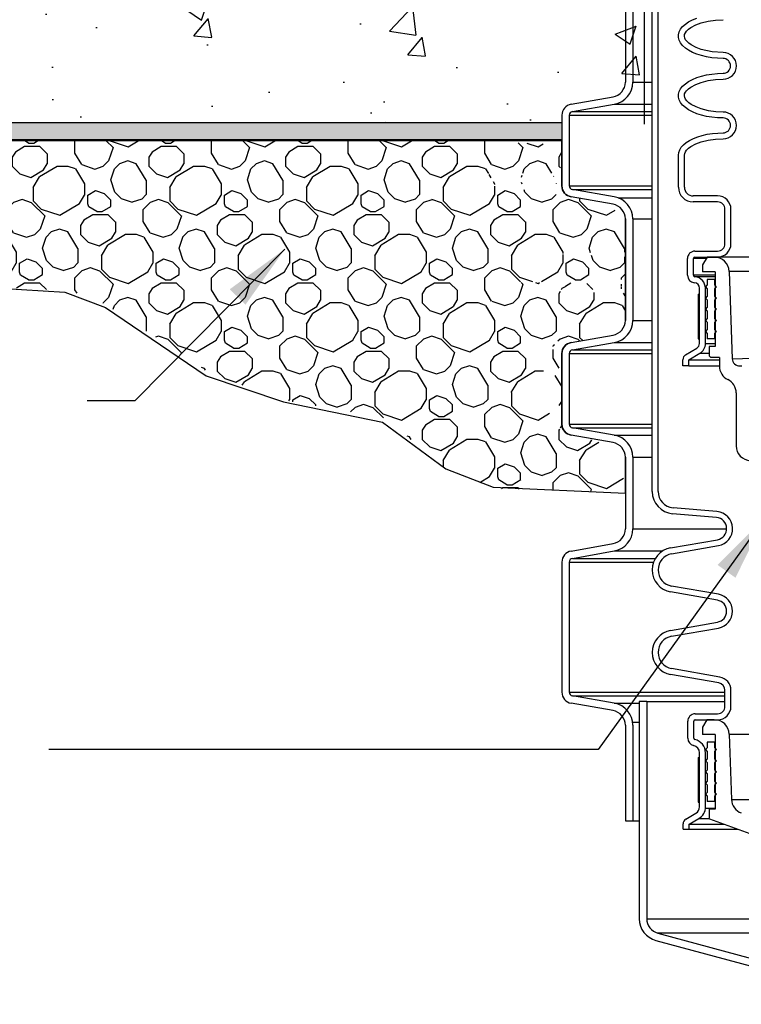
# Model space of a CAD drawing. Extents: x -1276 to 451, y 2026 to 3394.
# Tile 16 of 104: x -703 to -691, y 3168 to 3184. Entities that reach past the tile are written whole.
import ezdxf

# ---------------------------------------------------------------- set-up
doc = ezdxf.new("R2010")
doc.units = 0
doc.header["$MEASUREMENT"] = 0
doc.layers.get('0').update_dxf_attribs({"linetype": 'CONTINUOUS'})
doc.layers.get('DEFPOINTS').update_dxf_attribs({"linetype": 'CONTINUOUS'})
for name, color, linetype in [('CONCRETE', 3, 'CONTINUOUS'), ('CONCRETE-HATCH', 2, 'CONTINUOUS'), ('PEAGRAVEL-HATCH', 7, 'CONTINUOUS'), ('SPILL-BUCKET', 1, 'CONTINUOUS'), ('TEXT', 3, 'CONTINUOUS')]:
    doc.layers.add(name, color=color, linetype=linetype)
doc.styles.add('SIMPLEX', font='simplex')
doc.dimstyles.new('DIM12', dxfattribs={"dimscale": 12, "dimtxt": 0.09375, "dimasz": 0.09375, "dimexe": 0.0625, "dimexo": 0.0625, "dimgap": 0.0625, "dimtad": 1, "dimdec": 4, "dimzin": 3, "dimdsep": 46, "dimlunit": 4, "dimtxsty": 'SIMPLEX', "dimcen": 0, "dimclrd": 3, "dimclre": 3, "dimclrt": 3, "dimadec": 0, "dimazin": 0, "dimtfac": 1, "dimtdec": 4, "dimtmove": 0, "dimatfit": 3, "dimfxl": 1, "dimfrac": 2, "dimtolj": 1, "dimtzin": 3, "dimarcsym": 0})

msp = doc.modelspace()

# ---------------------------------------------------------------- hatches: boundary and pattern name
at = {"layer": 'CONCRETE', "linetype": 'Continuous'}
msp.add_hatch(color=256, dxfattribs=at).paths.add_polyline_path([(-693.64271, 3182.29304), (-693.64271, 3182.57429), (-711.15587, 3182.57429), (-711.15587, 3182.29304)])
at = {"layer": 'CONCRETE-HATCH', "linetype": 'Continuous'}
h = msp.add_hatch(dxfattribs=at)
h.set_pattern_fill('AR-CONC', color=256, scale=0.5, style=0)
h.set_pattern_definition([(50, (4719.9127, 1710.789), (3.5863009, -0.3137607), [0.375, -4.125]), (355, (4719.9127, 1710.789), (-0.6937567, 3.7609607), [0.3, -3.3]), (100.4514, (4720.2115, 1710.763), (2.892547, 3.4471977), [0.318701, -3.5057106]), (46.1842, (4719.9127, 1711.789), (5.3362052, -0.827595), [0.5625, -6.1875]), (96.6356, (4720.3574, 1711.72), (4.6733135, 4.8705894), [0.4780514, -5.258565]), (351.1842, (4719.9127, 1711.789), (4.6733097, 4.870593), [0.45, -4.95]), (21, (4720.4127, 1711.539), (2.9845353, -2.0130945), [0.375, -4.125]), (326, (4720.4127, 1711.539), (1.2165767, 3.6257502), [0.3, -3.3]), (71.4514, (4720.6614, 1711.3713), (4.2011131, 1.6126525), [0.318701, -3.5057106]), (37.5, (4719.9127, 1710.7891), (0.06079928, 1.66446927), [0, -3.26, 0, -3.35, 0, -3.3125]), (7.5, (4719.9127, 1710.789), (1.3153477, 1.97205856), [0, -1.91, 0, -3.185, 0, -1.2625]), (327.5, (4718.7977, 1710.7891), (2.66911218, -0.11277436), [0, -1.25, 0, -3.9, 0, -5.175]), (317.5, (4718.2977, 1710.789), (2.9159308, 0.5005249), [0, -1.625, 0, -2.59, 0, -3.675])])
h.paths.add_polyline_path([(-691.59508, 3190.54716, -0.11463002), (-691.6143, 3190.62989), (-691.6143, 3190.62989), (-691.6143, 3190.62989, -0.11463003), (-691.59508, 3190.71261), (-691.59508, 3191.01179), (-693.23113, 3191.01179), (-701.00751, 3190.03456), (-701.00751, 3182.57429), (-692.25755, 3182.57429), (-692.25755, 3188.34981), (-691.59508, 3188.65134)])
h.paths.add_polyline_path([(-701.00751, 3190.03456), (-701.18871, 3190.01179), (-705.24873, 3190.01179), (-705.24873, 3182.57429), (-701.00751, 3182.57429)])
h.paths.add_polyline_path([(-705.24873, 3190.01179), (-714.79027, 3190.01179), (-714.79027, 3182.57429), (-705.24873, 3182.57429)])
h.paths.add_polyline_path([(-714.79027, 3190.01179), (-720.7501, 3190.01179), (-720.25567, 3188.0334), (-721.33906, 3187.26024), (-718.49181, 3186.1799), (-719.56694, 3185.27755), (-718.89136, 3182.57429), (-714.79027, 3182.57429)])
at = {"layer": 'PEAGRAVEL-HATCH', "linetype": 'Continuous'}
h = msp.add_hatch(dxfattribs=at)
h.set_pattern_fill('K13', color=256, scale=0.15, angle=45, style=0)
h.set_pattern_definition([(161.565051, (4716.35076, 1712.1916), (-1.14551299, 1.14551298), [0.14626636, -3.47616375]), (198.434949, (4716.4433, 1711.5983), (-1.14551299, -1.14551298), [0.16744596, -3.45498417]), (108.434949, (4715.9938, 1711.7133), (-1.14551298, 1.14551299), [0.22028468, -3.40214544]), (120.9637565, (4716.5179, 1711.91308), (-1.14551299, 1.145512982), [0.32483496, -6.35459616]), (341.565051, (4716.8112, 1712.8855), (-1.14551299, 1.14551298), [0.1554204, -3.4670097]), (30.9637565, (4716.68774, 1712.81148), (-1.145512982, -1.14551299), [0.1439368, -6.5354943]), (108.434949, (4716.7046, 1712.6145), (-1.14551298, 1.14551299), [0.05341206, -3.56901807]), (30.9637565, (4716.92465, 1712.53425), (-1.145512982, -1.14551299), [0.16862143, -6.51080967]), (239.0362435, (4716.61682, 1712.38733), (1.14551299, 1.145512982), [0.1008757, -6.5785554]), (210.9637565, (4716.77064, 1712.4796), (-1.145512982, -1.14551299), [0.17938317, -6.50004795]), (59.0362435, (4717.08606, 1712.0868), (1.14551299, 1.145512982), [0.12110556, -6.55832556]), (315, (4717.0276, 1712.4796), (2.29102597, -4e-16), [0.17078245, -1.44921754]), (341.565051, (4716.69105, 1712.0219), (-1.14551299, 1.14551298), [0.19435985, -3.4280703]), (30.9637565, (4716.87544, 1711.9604), (-1.145512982, -1.14551299), [0.24562133, -6.4338098]), (59.0362435, (4716.54522, 1712.66994), (1.14551299, 1.145512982), [0.16473804, -6.5146931]), (30.9637565, (4716.21646, 1712.47267), (-1.145512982, -1.14551299), [0.3834064, -6.2960247]), (341.565051, (4717.0502, 1711.4311), (-1.14551299, 1.14551298), [0.3286329, -3.29379723]), (59.0362435, (4716.91294, 1711.7922), (1.14551299, 1.145512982), [0.20742305, -6.47200807]), (210.9637565, (4717.31423, 1712.1468), (-1.145512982, -1.14551299), [0.34352754, -6.3359036]), (300.9637565, (4717.62464, 1712.10586), (-1.14551299, 1.145512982), [0.29321556, -6.38621554]), (225, (4717.0329, 1711.092), (-4e-16, -2.29102597), [0.12587075, -1.49412926]), (251.565051, (4717.1074, 1711.3154), (1.14551298, 1.14551299), [0.23552048, -3.38690964]), (18.434949, (4716.80516, 1710.9567), (-1.14551299, -1.14551298), [0.1462591, -3.476171]), (341.565051, (4716.583, 1711.0308), (-1.14551299, 1.14551298), [0.2342041, -3.388226]), (198.434949, (4716.72726, 1711.5881), (-1.14551299, -1.14551298), [0.1501193, -3.47231085]), (161.565051, (4716.8885, 1711.53434), (-1.14551299, 1.14551298), [0.1699328, -3.4524973]), (225, (4716.5848, 1711.5406), (-4e-16, -2.29102597), [0.16430493, -1.45569507]), (135, (4717.1074, 1711.3154), (-2.29102597, 0), [0.3096043, -1.3103957]), (135, (4717.0502, 1711.4311), (-2.29102597, 0), [0.1941188, -1.4258812]), (180, (4717.5018, 1712.1468), (-1.14551298, 1.14551298), [0.18757007, -2.1034559]), (270, (4716.9129, 1711.7922), (-1.14551298, 1.14551298), [0.22385385, -2.06717212]), (270, (4717.7755, 1711.8544), (-1.14551298, 1.14551298), [0.1137452, -2.17728075]), (161.565051, (4717.6246, 1712.10586), (-1.14551299, 1.14551298), [0.12948223, -3.4929479]), (315, (4716.9586, 1712.8364), (2.29102597, -4e-16), [0.15646197, -1.46353803]), (90, (4717.0692, 1712.621), (-1.14551298, 1.14551298), [0.10473996, -2.186286]), (90, (4716.6877, 1712.6652), (-1.14551298, 1.14551298), [0.14628494, -2.14474104]), (0, (4716.8384, 1712.5343), (-1.14551298, 1.14551298), [0.08624347, -2.2047825]), (149.0362435, (4716.8384, 1712.53425), (-1.145512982, 1.14551299), [0.1560122, -6.52341894]), (90, (4716.4687, 1711.2213), (-1.14551298, 1.14551298), [0.2031168, -2.08790918]), (120.9637565, (4716.58297, 1711.0308), (-1.14551299, 1.145512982), [0.2221811, -6.45725002]), (315, (4715.9938, 1711.7133), (2.29102597, -4e-16), [0.150823, -1.469177]), (71.565051, (4715.9241, 1711.9223), (1.14551298, 1.14551299), [0.19008, -3.43235013]), (45, (4715.9842, 1712.1026), (0, 2.29102597), [0.12587075, -1.49412926]), (198.434949, (4716.212, 1712.2379), (-1.14551299, -1.14551298), [0.1462591, -3.476171]), (341.565051, (4716.10044, 1711.6067), (-1.14551299, 1.14551298), [0.1939975, -3.42843263]), (45, (4716.4433, 1711.5983), (0, 2.29102597), [0.10542878, -1.51457123]), (270, (4716.5179, 1711.9131), (-1.14551298, 1.14551298), [0.2402591, -2.05076686]), (135, (4716.691, 1712.0219), (-2.29102597, 0), [0.17837246, -1.44162755]), (180, (4717.0276, 1712.4796), (-1.14551298, 1.14551298), [0.2569598, -2.03406617]), (270, (4716.5649, 1712.3008), (-1.14551298, 1.14551298), [0.1528189, -2.13820706]), (270, (4717.1484, 1712.3589), (-1.14551298, 1.14551298), [0.16822163, -2.12280434]), (270, (4716.63, 1712.8862), (-1.14551298, 1.14551298), [0.07500263, -2.21602334])])
h.paths.add_polyline_path([(-692.57781, 3176.36029), (-694.22316, 3176.42609), (-694.74259, 3176.43442), (-695.56449, 3176.74391), (-696.5853, 3177.61283), (-698.25575, 3177.91226), (-699.48585, 3178.33592), (-700.60501, 3179.07321), (-701.31253, 3179.53928), (-701.87727, 3179.75119), (-702.88206, 3179.80513), (-703.73198, 3180.063), (-704.045, 3180.53481), (-704.3105, 3181.34601), (-704.43719, 3182.26759), (-695.10505, 3182.26759), (-693.62837, 3182.20475), (-693.637, 3182.1472), (-693.637, 3182.1213), (-693.64564, 3182.08389), (-693.64724, 3182.01662), (-693.63413, 3181.91122), (-693.66526, 3181.81574), (-693.60875, 3181.73045), (-695.26802, 3181.71579), (-693.62549, 3181.67525), (-695.17526, 3181.64222), (-695.08943, 3181.59478), (-693.64095, 3181.54894), (-694.92364, 3181.53454), (-694.85008, 3181.51854), (-694.77438, 3181.50682), (-694.69655, 3181.49935), (-694.61765, 3181.49722), (-694.60044, 3181.49371), (-693.15096, 3181.28102), (-692.57735, 3181.03403), (-692.57781, 3180.95947), (-692.57806, 3181.05789), (-692.57806, 3180.40327), (-693.94639, 3180.37497), (-692.57, 3180.32373), (-692.40976, 3180.35749), (-692.58164, 3180.28394), (-692.50384, 3180.28317), (-692.5835, 3180.25632), (-692.588, 3180.23609), (-692.588, 3179.94396), (-694.53586, 3179.89869), (-692.26332, 3179.86044), (-692.579, 3179.82485), (-694.42574, 3179.82547), (-692.29316, 3179.8139), (-692.25769, 3179.78943), (-694.31925, 3179.75902), (-692.5835, 3179.71155), (-692.5835, 3179.55162), (-692.5745, 3179.58373), (-692.5745, 3178.93336), (-694.30526, 3178.8947), (-693.57779, 3178.83271), (-694.31928, 3178.77501), (-693.64944, 3178.76546), (-693.65016, 3178.62408), (-693.6438, 3178.48188), (-693.65281, 3178.46089), (-693.98163, 3178.43148), (-693.95541, 3178.4065), (-693.6438, 3178.29237), (-693.6438, 3177.83179), (-693.91727, 3177.79719), (-693.90044, 3177.75538), (-693.86407, 3177.70246), (-693.6438, 3177.64528), (-693.78811, 3177.62221), (-693.48788, 3177.3323), (-693.81147, 3177.49963), (-692.67449, 3177.08176)])

# ---------------------------------------------------------------- linework, layer by layer
msp.add_lwpolyline([(-703.07071, 3179.79539), (-701.97747, 3179.73299), (-701.29555, 3179.47405), (-699.60356, 3178.32898), (-698.30729, 3177.89218), (-696.6518, 3177.54898), (-695.5898, 3176.76898), (-694.79329, 3176.45698), (-692.57781, 3176.36029), (-692.57781, 3176.9622, 0.36397129), (-692.78426, 3177.20824), (-693.48788, 3177.3323, -0.36397006), (-693.64271, 3177.51683), (-693.64271, 3178.70136, -0.36397023), (-693.48788, 3178.88588), (-692.78426, 3179.00995, 0.36396971), (-692.57781, 3179.25598), (-692.57781, 3180.95947, 0.36397024), (-692.78426, 3181.20551), (-693.48788, 3181.32957, -0.36397016), (-693.64271, 3181.5141), (-693.64271, 3182.26759), (-704.43271, 3182.26759)], format="xyb")
at = {"layer": 'CONCRETE', "color": 3}
for p, q in [((-719.3197, 3182.57429), (-693.64271, 3182.57429)), ((-719.24941, 3182.29304), (-693.64271, 3182.29304))]:
    msp.add_line(p, q, dxfattribs=at)
at = {"layer": 'DEFPOINTS', "linetype": 'Continuous'}
for points in [[(-692.25827, 3182.54884), (-692.25827, 3188.32436), (-691.5958, 3188.62589), (-691.5958, 3190.98634)], [(-692.25701, 3182.57429), (-692.25701, 3188.34981), (-691.59455, 3188.65134), (-691.59455, 3191.01179)]]:
    msp.add_lwpolyline(points, dxfattribs=at)
at = {"layer": 'SPILL-BUCKET', "color": 1, "linetype": 'Continuous'}
for p, q in [((-692.12875, 3176.38738), (-692.12875, 3190.58494)), ((-692.02882, 3176.38738), (-692.02882, 3190.58494)), ((-692.57781, 3184.95674), (-692.57781, 3183.25325)), ((-692.4529, 3184.95674), (-692.4529, 3183.25325)), ((-691.45197, 3184.29971), (-691.37945, 3184.3297)), ((-691.67512, 3184.09675), (-691.65172, 3184.14233)), ((-691.65172, 3184.14233), (-691.61707, 3184.18609)), ((-691.61707, 3184.18609), (-691.57172, 3184.22733)), ((-691.57172, 3184.22733), (-691.5164, 3184.2654)), ((-691.55185, 3184.1092), (-691.51809, 3184.14227)), ((-691.51809, 3184.14227), (-691.48004, 3184.17023)), ((-691.5164, 3184.2654), (-691.45197, 3184.29971)), ((-691.48004, 3184.17023), (-691.39732, 3184.215)), ((-691.39732, 3184.215), (-691.30934, 3184.24798)), ((-691.30934, 3184.24798), (-691.18809, 3184.27863)), ((-691.18809, 3184.27863), (-691.06427, 3184.29591)), ((-691.06427, 3184.29591), (-690.93891, 3184.30134)), ((-691.68692, 3184.05006), (-691.67512, 3184.09675)), ((-691.68692, 3184.003), (-691.68692, 3184.05006)), ((-691.67512, 3183.95631), (-691.68692, 3184.003)), ((-691.58842, 3184.02374), (-691.58399, 3184.05451)), ((-691.58224, 3183.9932), (-691.58842, 3184.02374)), ((-691.58399, 3184.05451), (-691.57075, 3184.08331)), ((-691.56781, 3183.96498), (-691.58224, 3183.9932)), ((-691.57075, 3184.08331), (-691.55185, 3184.1092)), ((-691.65172, 3183.91073), (-691.67512, 3183.95631)), ((-691.61707, 3183.86697), (-691.65172, 3183.91073)), ((-691.57172, 3183.82573), (-691.61707, 3183.86697)), ((-691.5164, 3183.78766), (-691.57172, 3183.82573)), ((-691.54833, 3183.93985), (-691.56781, 3183.96498)), ((-691.51406, 3183.90752), (-691.54833, 3183.93985)), ((-691.47574, 3183.88004), (-691.51406, 3183.90752)), ((-691.39281, 3183.83613), (-691.47574, 3183.88004)), ((-691.30491, 3183.80369), (-691.39281, 3183.83613)), ((-691.45197, 3183.75335), (-691.5164, 3183.78766)), ((-691.37945, 3183.72336), (-691.45197, 3183.75335)), ((-691.29998, 3183.69814), (-691.37945, 3183.72336)), ((-691.12435, 3183.76388), (-691.30491, 3183.80369)), ((-691.21482, 3183.6781), (-691.29998, 3183.69814)), ((-691.1253, 3183.66356), (-691.21482, 3183.6781)), ((-691.03285, 3183.65474), (-691.1253, 3183.66356)), ((-690.93891, 3183.75172), (-691.12435, 3183.76388)), ((-690.93891, 3183.65179), (-691.03285, 3183.65474)), ((-691.45197, 3183.30039), (-691.37945, 3183.33039)), ((-691.37945, 3183.33039), (-691.29998, 3183.3556)), ((-691.29998, 3183.3556), (-691.21482, 3183.37564)), ((-691.21482, 3183.37564), (-691.1253, 3183.39018)), ((-691.1253, 3183.39018), (-691.03285, 3183.399)), ((-691.03285, 3183.399), (-690.93891, 3183.40196)), ((-691.65172, 3183.14302), (-691.61707, 3183.18677)), ((-691.61707, 3183.18677), (-691.57172, 3183.22801)), ((-691.57172, 3183.22801), (-691.5164, 3183.26608)), ((-691.51809, 3183.14295), (-691.48004, 3183.17091)), ((-691.5164, 3183.26608), (-691.45197, 3183.30039)), ((-691.48004, 3183.17091), (-691.39732, 3183.21568)), ((-691.39732, 3183.21568), (-691.30934, 3183.24867)), ((-691.30934, 3183.24867), (-691.18809, 3183.27931)), ((-691.18809, 3183.27931), (-691.06427, 3183.2966)), ((-691.06427, 3183.2966), (-690.93891, 3183.30203)), ((-693.48788, 3182.88315), (-692.78426, 3183.00722)), ((-691.68692, 3183.05074), (-691.67512, 3183.09743)), ((-691.68692, 3183.00368), (-691.68692, 3183.05074)), ((-691.67512, 3182.95699), (-691.68692, 3183.00368)), ((-691.67512, 3183.09743), (-691.65172, 3183.14302)), ((-691.58842, 3183.02442), (-691.58399, 3183.05519)), ((-691.58224, 3182.99389), (-691.58842, 3183.02442)), ((-691.58399, 3183.05519), (-691.57075, 3183.08399)), ((-691.56781, 3182.96566), (-691.58224, 3182.99389)), ((-691.57075, 3183.08399), (-691.55185, 3183.10988)), ((-691.55185, 3183.10988), (-691.51809, 3183.14295)), ((-693.46619, 3182.76013), (-692.76257, 3182.8842)), ((-691.65172, 3182.91141), (-691.67512, 3182.95699)), ((-691.61707, 3182.86765), (-691.65172, 3182.91141)), ((-691.57172, 3182.82641), (-691.61707, 3182.86765)), ((-691.5164, 3182.78834), (-691.57172, 3182.82641)), ((-691.54833, 3182.94053), (-691.56781, 3182.96566)), ((-691.51406, 3182.9082), (-691.54833, 3182.94053)), ((-691.47574, 3182.88073), (-691.51406, 3182.9082)), ((-691.39281, 3182.83681), (-691.47574, 3182.88073)), ((-691.30491, 3182.80437), (-691.39281, 3182.83681)), ((-693.64271, 3182.69863), (-693.64271, 3181.5141)), ((-693.5178, 3182.69863), (-693.5178, 3181.5141)), ((-691.45197, 3182.75404), (-691.5164, 3182.78834)), ((-691.37945, 3182.72404), (-691.45197, 3182.75404)), ((-691.29998, 3182.69882), (-691.37945, 3182.72404)), ((-691.18512, 3182.77452), (-691.30491, 3182.80437)), ((-691.21482, 3182.67879), (-691.29998, 3182.69882)), ((-691.1253, 3182.66424), (-691.21482, 3182.67879)), ((-691.06303, 3182.75769), (-691.18512, 3182.77452)), ((-691.03285, 3182.65543), (-691.1253, 3182.66424)), ((-690.93891, 3182.7524), (-691.06303, 3182.75769)), ((-690.93891, 3182.65247), (-691.03285, 3182.65543)), ((-691.43591, 3182.3084), (-691.36467, 3182.3363)), ((-691.36467, 3182.3363), (-691.28722, 3182.35972)), ((-691.28722, 3182.35972), (-691.20468, 3182.37829)), ((-691.20468, 3182.37829), (-691.11828, 3182.39175)), ((-691.11828, 3182.39175), (-691.02925, 3182.39991)), ((-691.02925, 3182.39991), (-690.93891, 3182.40264)), ((-691.66662, 3182.11758), (-691.6397, 3182.16078)), ((-691.6397, 3182.16078), (-691.60255, 3182.20205)), ((-691.60255, 3182.20205), (-691.55573, 3182.24078)), ((-691.55573, 3182.24078), (-691.49991, 3182.2764)), ((-691.51617, 3182.14521), (-691.47799, 3182.17294)), ((-691.49991, 3182.2764), (-691.43591, 3182.3084)), ((-691.47799, 3182.17294), (-691.39527, 3182.21726)), ((-691.39527, 3182.21726), (-691.30726, 3182.25001)), ((-691.30726, 3182.25001), (-691.1864, 3182.28037)), ((-691.1864, 3182.28037), (-691.06353, 3182.29739)), ((-691.06353, 3182.29739), (-690.93891, 3182.30271)), ((-691.6884, 3182.0279), (-691.68294, 3182.07307)), ((-691.6884, 3181.49459), (-691.6884, 3182.0279)), ((-691.68294, 3182.07307), (-691.66662, 3182.11758)), ((-691.58847, 3182.0279), (-691.58316, 3182.05881)), ((-691.58847, 3181.49459), (-691.58847, 3182.0279)), ((-691.58316, 3182.05881), (-691.56934, 3182.08716)), ((-691.56934, 3182.08716), (-691.55015, 3182.11252)), ((-691.55015, 3182.11252), (-691.51617, 3182.14521)), ((-692.76257, 3181.32852), (-693.46619, 3181.45259)), ((-691.032, 3181.34469), (-691.43857, 3181.34469)), ((-692.78426, 3181.20551), (-693.48788, 3181.32957)), ((-691.032, 3181.24476), (-691.43857, 3181.24476)), ((-690.90708, 3180.54449), (-690.90708, 3181.11984)), ((-690.80715, 3180.54449), (-690.80715, 3181.11984)), ((-692.57781, 3180.95947), (-692.57781, 3179.25598)), ((-692.4529, 3180.95947), (-692.4529, 3179.25598)), ((-691.41111, 3180.41957), (-691.032, 3180.41957)), ((-691.53603, 3180.0136), (-691.53603, 3180.29466)), ((-691.4361, 3180.0136), (-691.4361, 3180.29466)), ((-691.41111, 3180.31964), (-691.032, 3180.31964)), ((-691.07097, 3180.06981), (-691.07097, 3178.82066)), ((-691.33429, 3178.87082), (-691.33429, 3179.79565)), ((-691.23436, 3178.87082), (-691.23436, 3179.79565)), ((-693.48788, 3178.88588), (-692.78426, 3179.00995)), ((-693.46619, 3178.76286), (-692.76257, 3178.88693)), ((-693.64271, 3178.70136), (-693.64271, 3177.51683)), ((-693.5178, 3178.70136), (-693.5178, 3177.51683)), ((-691.56841, 3178.67796), (-691.37998, 3178.79036)), ((-691.51417, 3178.59396), (-691.32879, 3178.70453)), ((-691.07097, 3178.82066), (-691.17253, 3178.82066)), ((-691.17253, 3178.82066), (-691.17253, 3178.66236)), ((-691.6141, 3178.49719), (-691.6141, 3178.5975)), ((-691.51417, 3178.49719), (-691.51417, 3178.59396)), ((-691.17253, 3178.66236), (-691.14345, 3178.63329)), ((-691.00077, 3178.63329), (-691.14345, 3178.63329)), ((-691.00077, 3178.63329), (-691.00077, 3178.49014)), ((-691.51417, 3178.49719), (-691.6141, 3178.49719)), ((-690.71971, 3178.04084), (-690.71971, 3177.15279)), ((-692.76257, 3177.33125), (-693.46619, 3177.45532)), ((-692.78426, 3177.20824), (-693.48788, 3177.3323)), ((-692.57781, 3176.9622), (-692.57781, 3175.75837)), ((-692.4529, 3176.9622), (-692.4529, 3175.75837)), ((-691.04193, 3176.04922), (-691.77795, 3176.11361)), ((-691.05064, 3175.94967), (-691.78666, 3176.01406)), ((-691.81908, 3175.44013), (-691.03444, 3175.57848)), ((-693.48788, 3175.38827), (-692.78426, 3175.51234)), ((-693.46619, 3175.26525), (-692.76257, 3175.38932)), ((-691.80172, 3175.34172), (-691.01708, 3175.48007)), ((-693.64271, 3175.20375), (-693.64271, 3173.0199)), ((-693.5178, 3175.20375), (-693.5178, 3173.0199)), ((-691.01708, 3174.66209), (-691.80172, 3174.80044)), ((-691.03444, 3174.56367), (-691.81908, 3174.70203)), ((-691.81908, 3174.05627), (-691.03444, 3174.19462)), ((-691.80172, 3173.95786), (-691.01708, 3174.09621)), ((-690.99295, 3173.27397), (-691.80172, 3173.41658)), ((-691.01031, 3173.17556), (-691.81908, 3173.31817)), ((-692.76257, 3172.83433), (-693.46619, 3172.95839)), ((-690.90708, 3172.78262), (-690.90708, 3173.05254)), ((-690.80715, 3172.78262), (-690.80715, 3173.05254)), ((-692.78426, 3172.71131), (-693.48788, 3172.83538)), ((-691.40674, 3172.6577), (-691.032, 3172.6577)), ((-692.57781, 3172.46528), (-692.57781, 3170.86404)), ((-692.4529, 3172.46528), (-692.4529, 3170.86404)), ((-691.53165, 3172.24894), (-691.53165, 3172.53279)), ((-691.43172, 3172.24894), (-691.43172, 3172.53279)), ((-691.40674, 3172.55777), (-691.032, 3172.55777)), ((-691.20971, 3172.55777), (-691.28183, 3172.43285)), ((-691.28183, 3172.43285), (-691.28183, 3172.30794)), ((-691.08588, 3172.55777), (-691.20971, 3172.55777)), ((-691.032, 3172.55777), (-691.02582, 3172.55777)), ((-691.02582, 3172.55777), (-691.0073, 3172.55777)), ((-691.07097, 3172.30794), (-691.28183, 3172.30794)), ((-691.07097, 3172.30794), (-691.07097, 3171.05879)), ((-690.83621, 3172.31666), (-690.79794, 3171.22074)), ((-691.33429, 3171.09627), (-691.33429, 3172.00469)), ((-691.23436, 3171.09627), (-691.23436, 3172.00469)), ((-691.56301, 3170.8921), (-691.39675, 3170.98809)), ((-691.07097, 3171.05879), (-691.17253, 3171.05879)), ((-691.17253, 3171.05879), (-691.17253, 3170.90058)), ((-692.57781, 3170.86404), (-692.4529, 3170.86404)), ((-691.60973, 3170.72351), (-691.60973, 3170.81118)), ((-691.5098, 3170.80743), (-691.34678, 3170.90155)), ((-691.5098, 3170.72351), (-691.5098, 3170.80743)), ((-691.16553, 3170.89754), (-690.42807, 3170.62913)), ((-691.60973, 3170.72351), (-691.5098, 3170.72351))]:
    msp.add_line(p, q, dxfattribs=at)
at = {"layer": 'SPILL-BUCKET', "color": 7}
for p, q in [((-692.4529, 3183.25325), (-692.12875, 3183.25325)), ((-692.76257, 3182.8842), (-692.12875, 3182.8842)), ((-693.5178, 3182.69863), (-692.12875, 3182.69863)), ((-693.46619, 3182.76013), (-692.12875, 3182.76013)), ((-693.5178, 3181.5141), (-692.12875, 3181.5141)), ((-693.46619, 3181.45259), (-692.12875, 3181.45259)), ((-692.69615, 3181.31039), (-692.12875, 3181.31039)), ((-692.4529, 3180.95947), (-692.12875, 3180.95947)), ((-692.4529, 3179.25598), (-692.12875, 3179.25598)), ((-692.76257, 3178.88693), (-692.12875, 3178.88693)), ((-691.23436, 3178.87082), (-691.07097, 3178.87082)), ((-693.5178, 3178.70136), (-692.12875, 3178.70136)), ((-693.46619, 3178.76286), (-692.12875, 3178.76286)), ((-691.32879, 3178.70453), (-691.17253, 3178.70453)), ((-691.51417, 3178.59396), (-691.00077, 3178.59396)), ((-691.51417, 3178.49719), (-691.00077, 3178.49719)), ((-693.5178, 3177.51683), (-692.12875, 3177.51683)), ((-693.46619, 3177.45532), (-692.12875, 3177.45532)), ((-692.76257, 3177.33125), (-692.12875, 3177.33125)), ((-692.4529, 3176.9622), (-692.12875, 3176.9622)), ((-692.4529, 3175.75837), (-690.87966, 3175.75837)), ((-692.76257, 3175.38932), (-691.95188, 3175.38932)), ((-693.46619, 3175.26525), (-692.07452, 3175.26525)), ((-693.5178, 3175.20375), (-692.10448, 3175.20375)), ((-693.5178, 3173.0199), (-690.90708, 3173.0199)), ((-693.46619, 3172.95839), (-690.90708, 3172.95839)), ((-692.76257, 3172.83433), (-692.3436, 3172.83433)), ((-692.21869, 3172.86268), (-690.90708, 3172.86268)), ((-692.45661, 3172.51791), (-692.3436, 3172.51791)), ((-690.83621, 3172.31666), (-688.30349, 3172.31666)), ((-690.79794, 3171.22074), (-688.34176, 3171.22074)), ((-691.23557, 3171.073), (-691.07097, 3171.073)), ((-692.4529, 3170.86404), (-692.3436, 3170.86404)), ((-691.5098, 3170.80743), (-690.91796, 3170.80743)), ((-691.34678, 3170.90155), (-691.17253, 3170.90155)), ((-691.5098, 3170.72351), (-690.6874, 3170.72351)), ((-692.21869, 3169.21919), (-687.69678, 3169.21919)), ((-687.69678, 3168.97787), (-692.03352, 3168.97787))]:
    msp.add_line(p, q, dxfattribs=at)
at = {"layer": 'SPILL-BUCKET', "linetype": 'Continuous'}
for p, q in [((-691.4301, 3180.29466), (-691.4361, 3180.29466)), ((-691.41212, 3180.29466), (-691.4301, 3180.29466)), ((-691.38219, 3180.29466), (-691.41212, 3180.29466)), ((-691.34038, 3180.29466), (-691.38219, 3180.29466)), ((-691.28676, 3180.29466), (-691.34038, 3180.29466)), ((-691.22143, 3180.29466), (-691.28676, 3180.29466)), ((-691.20688, 3180.31964), (-691.28183, 3180.18982)), ((-691.28183, 3180.18982), (-691.28183, 3180.06981)), ((-691.08736, 3180.31964), (-691.20688, 3180.31964)), ((-691.42857, 3180.0136), (-691.4361, 3180.0136)), ((-691.40602, 3180.0136), (-691.42857, 3180.0136)), ((-691.3685, 3180.0136), (-691.40602, 3180.0136)), ((-691.31611, 3180.0136), (-691.3685, 3180.0136)), ((-691.24896, 3180.0136), (-691.31611, 3180.0136)), ((-691.07097, 3180.06981), (-691.28183, 3180.06981)), ((-691.16723, 3180.0136), (-691.24896, 3180.0136)), ((-691.07112, 3180.0136), (-691.16723, 3180.0136)), ((-690.83768, 3180.07853), (-690.78653, 3178.61373)), ((-691.406, 3179.98869), (-691.41304, 3179.98869)), ((-691.38488, 3179.98869), (-691.406, 3179.98869)), ((-691.34974, 3179.98869), (-691.38488, 3179.98869)), ((-691.30065, 3179.98869), (-691.34974, 3179.98869)), ((-691.23774, 3179.98869), (-691.30065, 3179.98869)), ((-691.16115, 3179.98869), (-691.23774, 3179.98869)), ((-691.07105, 3179.98869), (-691.16115, 3179.98869)), ((-690.78653, 3178.61374), (-690.27087, 3178.63133)), ((-690.65733, 3178.49326), (-690.6242, 3178.49441)), ((-692.21869, 3172.86268), (-692.3436, 3172.86268)), ((-692.3436, 3172.86268), (-692.3436, 3169.21919)), ((-692.21869, 3172.86268), (-692.21869, 3169.21919)), ((-692.03352, 3168.97787), (-688.06711, 3167.90503)), ((-692.06585, 3168.85721), (-688.09944, 3167.78437))]:
    msp.add_line(p, q, dxfattribs=at)
at = {"layer": 'SPILL-BUCKET', "color": 7, "linetype": 'Continuous'}
for p, q in [((-687.59838, 3180.31964), (-691.08736, 3180.31964)), ((-687.59838, 3180.07853), (-690.83768, 3180.07852)), ((-691.20438, 3179.85121), (-691.23561, 3179.81998)), ((-691.07946, 3179.9449), (-691.20438, 3179.9449)), ((-691.20438, 3179.9449), (-691.20438, 3179.85121)), ((-691.07946, 3179.85121), (-691.07946, 3179.9449)), ((-691.07946, 3179.9449), (-691.07734, 3179.9449)), ((-691.04824, 3179.81998), (-691.07946, 3179.85121)), ((-691.07946, 3179.85121), (-691.07734, 3179.85121)), ((-691.07734, 3179.9449), (-691.07096, 3179.9449)), ((-691.07734, 3179.85121), (-691.07096, 3179.85121)), ((-691.35927, 3179.6995), (-691.33429, 3179.6995)), ((-691.35927, 3179.6995), (-691.35927, 3178.95001)), ((-691.33429, 3178.95001), (-691.33429, 3179.6995)), ((-691.23561, 3179.81998), (-691.20438, 3179.78875)), ((-691.20438, 3179.78875), (-691.20438, 3179.66384)), ((-691.07946, 3179.78875), (-691.04824, 3179.81998)), ((-691.07946, 3179.66384), (-691.07946, 3179.78875)), ((-691.07946, 3179.78875), (-691.07734, 3179.78875)), ((-691.07734, 3179.78875), (-691.07096, 3179.78875)), ((-691.20438, 3179.66384), (-691.23561, 3179.63261)), ((-691.23561, 3179.63261), (-691.20438, 3179.60138)), ((-691.20438, 3179.60138), (-691.20438, 3179.47647)), ((-691.04824, 3179.63261), (-691.07946, 3179.66384)), ((-691.07946, 3179.66384), (-691.07734, 3179.66384)), ((-691.07946, 3179.60138), (-691.04824, 3179.63261)), ((-691.07946, 3179.47647), (-691.07946, 3179.60138)), ((-691.07946, 3179.60138), (-691.07734, 3179.60138)), ((-691.07734, 3179.66384), (-691.07096, 3179.66384)), ((-691.07734, 3179.60138), (-691.07096, 3179.60138)), ((-691.20438, 3179.47647), (-691.23561, 3179.44524)), ((-691.23561, 3179.44524), (-691.20438, 3179.41401)), ((-691.20438, 3179.41401), (-691.20438, 3179.28909)), ((-691.07946, 3179.47647), (-691.07734, 3179.47647)), ((-691.04824, 3179.44524), (-691.07946, 3179.47647)), ((-691.07946, 3179.41401), (-691.04824, 3179.44524)), ((-691.07946, 3179.28909), (-691.07946, 3179.41401)), ((-691.07946, 3179.41401), (-691.07734, 3179.41401)), ((-691.07734, 3179.47647), (-691.07096, 3179.47647)), ((-691.07734, 3179.41401), (-691.07096, 3179.41401)), ((-691.20438, 3179.28909), (-691.23561, 3179.25786)), ((-691.23561, 3179.25786), (-691.20438, 3179.22664)), ((-691.23014, 3179.26333), (-691.23245, 3179.25471)), ((-691.20438, 3179.22664), (-691.20438, 3179.10172)), ((-691.07946, 3179.28909), (-691.07734, 3179.28909)), ((-691.04824, 3179.25786), (-691.07946, 3179.28909)), ((-691.07946, 3179.22664), (-691.04824, 3179.25786)), ((-691.07946, 3179.10172), (-691.07946, 3179.22664)), ((-691.07946, 3179.22664), (-691.07734, 3179.22664)), ((-691.07734, 3179.28909), (-691.07096, 3179.28909)), ((-691.07734, 3179.22664), (-691.07096, 3179.22664)), ((-691.20438, 3179.10172), (-691.23561, 3179.07049)), ((-691.23561, 3179.07049), (-691.20438, 3179.03926)), ((-691.20438, 3179.03926), (-691.20438, 3178.94558)), ((-691.07946, 3179.10172), (-691.07734, 3179.10172)), ((-691.04824, 3179.07049), (-691.07946, 3179.10172)), ((-691.07946, 3179.03926), (-691.04824, 3179.07049)), ((-691.07946, 3179.03926), (-691.07734, 3179.03926)), ((-691.07946, 3178.94558), (-691.07946, 3179.03926)), ((-691.07734, 3179.10172), (-691.07096, 3179.10172)), ((-691.07734, 3179.03926), (-691.07096, 3179.03926)), ((-691.35927, 3178.95001), (-691.33429, 3178.95001)), ((-691.07946, 3178.94558), (-691.20438, 3178.94558)), ((-691.07946, 3178.94558), (-691.07734, 3178.94558)), ((-691.07734, 3178.94558), (-691.07096, 3178.94558)), ((-691.20438, 3172.08934), (-691.23561, 3172.05811)), ((-691.20438, 3172.18302), (-691.20438, 3172.08934)), ((-691.07946, 3172.18302), (-691.20438, 3172.18302)), ((-691.07946, 3172.08934), (-691.07946, 3172.18302)), ((-691.07946, 3172.18302), (-691.07734, 3172.18302)), ((-691.04824, 3172.05811), (-691.07946, 3172.08934)), ((-691.07946, 3172.08934), (-691.07734, 3172.08934)), ((-691.07734, 3172.18302), (-691.07096, 3172.18302)), ((-691.07734, 3172.08934), (-691.07096, 3172.08934)), ((-691.35927, 3171.92582), (-691.33429, 3171.92582)), ((-691.35927, 3171.92582), (-691.35927, 3171.17633)), ((-691.33429, 3171.17633), (-691.33429, 3171.92582)), ((-691.23561, 3172.05811), (-691.20438, 3172.02688)), ((-691.20438, 3172.02688), (-691.20438, 3171.90197)), ((-691.07946, 3172.02688), (-691.04824, 3172.05811)), ((-691.07946, 3171.90197), (-691.07946, 3172.02688)), ((-691.07946, 3172.02688), (-691.07734, 3172.02688)), ((-691.07734, 3172.02688), (-691.07096, 3172.02688)), ((-691.20438, 3171.90197), (-691.23561, 3171.87074)), ((-691.23561, 3171.87074), (-691.20438, 3171.83951)), ((-691.20438, 3171.83951), (-691.20438, 3171.71459)), ((-691.04824, 3171.87074), (-691.07946, 3171.90197)), ((-691.07946, 3171.90197), (-691.07734, 3171.90197)), ((-691.07946, 3171.83951), (-691.04824, 3171.87074)), ((-691.07946, 3171.71459), (-691.07946, 3171.83951)), ((-691.07946, 3171.83951), (-691.07734, 3171.83951)), ((-691.07734, 3171.90197), (-691.07096, 3171.90197)), ((-691.07734, 3171.83951), (-691.07096, 3171.83951)), ((-691.20438, 3171.71459), (-691.23561, 3171.68337)), ((-691.23561, 3171.68337), (-691.20438, 3171.65214)), ((-691.20438, 3171.65214), (-691.20438, 3171.52722)), ((-691.07946, 3171.71459), (-691.07734, 3171.71459)), ((-691.04824, 3171.68337), (-691.07946, 3171.71459)), ((-691.07946, 3171.65214), (-691.04824, 3171.68337)), ((-691.07946, 3171.65214), (-691.07734, 3171.65214)), ((-691.07946, 3171.52722), (-691.07946, 3171.65214)), ((-691.07734, 3171.71459), (-691.07096, 3171.71459)), ((-691.07734, 3171.65214), (-691.07096, 3171.65214)), ((-691.20438, 3171.52722), (-691.23561, 3171.49599)), ((-691.23561, 3171.49599), (-691.20438, 3171.46477)), ((-691.20438, 3171.46477), (-691.20438, 3171.33985)), ((-691.07946, 3171.52722), (-691.07734, 3171.52722)), ((-691.04824, 3171.49599), (-691.07946, 3171.52722)), ((-691.07946, 3171.46477), (-691.04824, 3171.49599)), ((-691.07946, 3171.46477), (-691.07734, 3171.46477)), ((-691.07946, 3171.33985), (-691.07946, 3171.46477)), ((-691.07734, 3171.52722), (-691.07096, 3171.52722)), ((-691.07734, 3171.46477), (-691.07096, 3171.46477)), ((-691.0527, 3171.50046), (-691.05081, 3171.49342)), ((-691.20438, 3171.33985), (-691.23561, 3171.30862)), ((-691.23561, 3171.30862), (-691.20438, 3171.27739)), ((-691.20438, 3171.27739), (-691.20438, 3171.18371)), ((-691.07946, 3171.33985), (-691.07734, 3171.33985)), ((-691.04824, 3171.30862), (-691.07946, 3171.33985)), ((-691.07946, 3171.27739), (-691.04824, 3171.30862)), ((-691.07946, 3171.27739), (-691.07734, 3171.27739)), ((-691.07946, 3171.18371), (-691.07946, 3171.27739)), ((-691.07734, 3171.33985), (-691.07096, 3171.33985)), ((-691.07734, 3171.27739), (-691.07096, 3171.27739)), ((-691.35927, 3171.17633), (-691.33429, 3171.17633)), ((-691.07946, 3171.18371), (-691.20438, 3171.18371)), ((-691.07946, 3171.18371), (-691.07734, 3171.18371)), ((-691.07734, 3171.18371), (-691.07096, 3171.18371))]:
    msp.add_line(p, q, dxfattribs=at)
at = {"layer": 'SPILL-BUCKET', "color": 1, "linetype": 'Continuous'}
for centre, radius, start, end in [((-690.93891, 3183.52687), 0.22485, 270, 90), ((-690.93891, 3183.52687), 0.12491, 270, 90), ((-692.82764, 3183.25325), 0.24983, 279.999999, 0), ((-692.82764, 3183.25325), 0.37474, 280, 0), ((-693.45534, 3182.69863), 0.18737, 100, 180), ((-693.45534, 3182.69863), 0.06246, 99.999999, 180), ((-690.93891, 3182.52756), 0.22485, 270, 90), ((-690.93891, 3182.52756), 0.12491, 270, 90), ((-693.45534, 3181.5141), 0.18737, 180, 260), ((-693.45534, 3181.5141), 0.06246, 180, 260.000001), ((-691.43857, 3181.49459), 0.24983, 180, 270), ((-691.43857, 3181.49459), 0.1499, 180, 270), ((-691.032, 3181.11984), 0.22485, 0, 90), ((-692.82764, 3180.95947), 0.24983, 0, 80.000001), ((-692.82764, 3180.95947), 0.37474, 0, 80), ((-691.032, 3181.11984), 0.12491, 0, 90), ((-691.032, 3180.54449), 0.12491, 270, 0), ((-691.032, 3180.54449), 0.22485, 270, 0), ((-691.41111, 3180.29466), 0.12491, 90, 180), ((-691.41111, 3180.29466), 0.02498, 90, 180), ((-691.41111, 3180.0136), 0.12491, 180, 265.575644), ((-691.41111, 3180.0136), 0.02498, 180, 265.575644), ((-691.42798, 3179.79565), 0.09369, 0, 85.575644), ((-691.42798, 3179.79565), 0.19362, 0, 85.575644), ((-692.82764, 3179.25598), 0.24983, 279.999999, 0), ((-692.82764, 3179.25598), 0.37474, 280, 0), ((-693.45534, 3178.70136), 0.18737, 100, 180), ((-691.42798, 3178.87082), 0.09369, 300.816131, 0), ((-691.42798, 3178.87082), 0.19362, 300.816129, 0), ((-693.45534, 3178.70136), 0.06246, 99.999999, 180), ((-691.52041, 3178.5975), 0.09369, 120.816131, 180), ((-690.75094, 3178.49014), 0.24983, 180, 244.05552), ((-690.96954, 3178.04084), 0.24983, 0, 64.05552), ((-693.45534, 3177.51683), 0.18737, 180, 260), ((-693.45534, 3177.51683), 0.06246, 180, 260.000001), ((-692.82764, 3176.9622), 0.24983, 0, 80.000001), ((-692.82764, 3176.9622), 0.37474, 0, 80), ((-690.46988, 3177.15279), 0.24983, 180, 267), ((-691.754, 3176.38738), 0.37474, 180, 265), ((-691.754, 3176.38738), 0.27481, 180, 265), ((-691.06697, 3175.76301), 0.2873, 280, 85), ((-691.06697, 3175.76301), 0.18737, 280, 85), ((-692.82764, 3175.75837), 0.24983, 279.999999, 0), ((-692.82764, 3175.75837), 0.37474, 280, 0), ((-693.45534, 3175.20375), 0.18737, 100, 180), ((-691.754, 3175.07108), 0.37474, 100, 260), ((-693.45534, 3175.20375), 0.06246, 99.999999, 180), ((-691.754, 3175.07108), 0.27481, 100, 260), ((-691.06697, 3174.37915), 0.18737, 280, 80), ((-691.06697, 3174.37915), 0.2873, 280, 80), ((-691.754, 3173.68722), 0.37474, 100, 260), ((-691.754, 3173.68722), 0.27481, 100, 260), ((-691.032, 3173.05254), 0.22485, 0, 80), ((-691.032, 3173.05254), 0.12491, 0, 80.000001), ((-693.45534, 3173.0199), 0.18737, 180, 260), ((-693.45534, 3173.0199), 0.06246, 180, 260.000001), ((-692.82764, 3172.46528), 0.37474, 0, 80), ((-691.032, 3172.78262), 0.12491, 270, 0), ((-691.032, 3172.78262), 0.22485, 270, 0), ((-692.82764, 3172.46528), 0.24983, 0, 80.000001), ((-691.40674, 3172.53279), 0.12491, 90, 180), ((-691.40674, 3172.53279), 0.02498, 90, 180), ((-691.08588, 3172.30794), 0.24983, 2, 90), ((-691.40674, 3172.24894), 0.12491, 180, 257.877648), ((-691.45921, 3172.00469), 0.12491, 0, 77.877648), ((-691.40674, 3172.24894), 0.02498, 180, 257.877647), ((-691.45921, 3172.00469), 0.22485, 0, 77.877648), ((-691.45921, 3171.09627), 0.12491, 300, 0), ((-691.45921, 3171.09627), 0.22485, 300, 0), ((-690.54826, 3171.22946), 0.24983, 182, 249.999999), ((-691.51629, 3170.81118), 0.09344, 119.999999, 180)]:
    msp.add_arc(centre, radius, start, end, dxfattribs=at)
at = {"layer": 'SPILL-BUCKET', "linetype": 'Continuous'}
for centre, radius, start, end in [((-691.08736, 3180.06981), 0.24983, 2, 90), ((-690.66169, 3178.61809), 0.12491, 182, 272), ((-691.96886, 3169.21919), 0.37474, 180, 255.000001), ((-691.96886, 3169.21919), 0.24983, 180, 255)]:
    msp.add_arc(centre, radius, start, end, dxfattribs=at)

# ---------------------------------------------------------------- leaders
at = {"layer": 'TEXT'}
msp.add_leader([(-698.28778, 3180.45084), (-700.79962, 3177.90554), (-701.59911, 3177.90554)], dimstyle='DIM12', override={"dimgap": 0.0625, "dimtad": 0}, dxfattribs=at)
msp.add_leader([(-690.22544, 3175.96154), (-693.03115, 3172.06064), (-702.24357, 3172.06064)], dimstyle='DIM12', dxfattribs=at)

doc.saveas('drawing.dxf')
